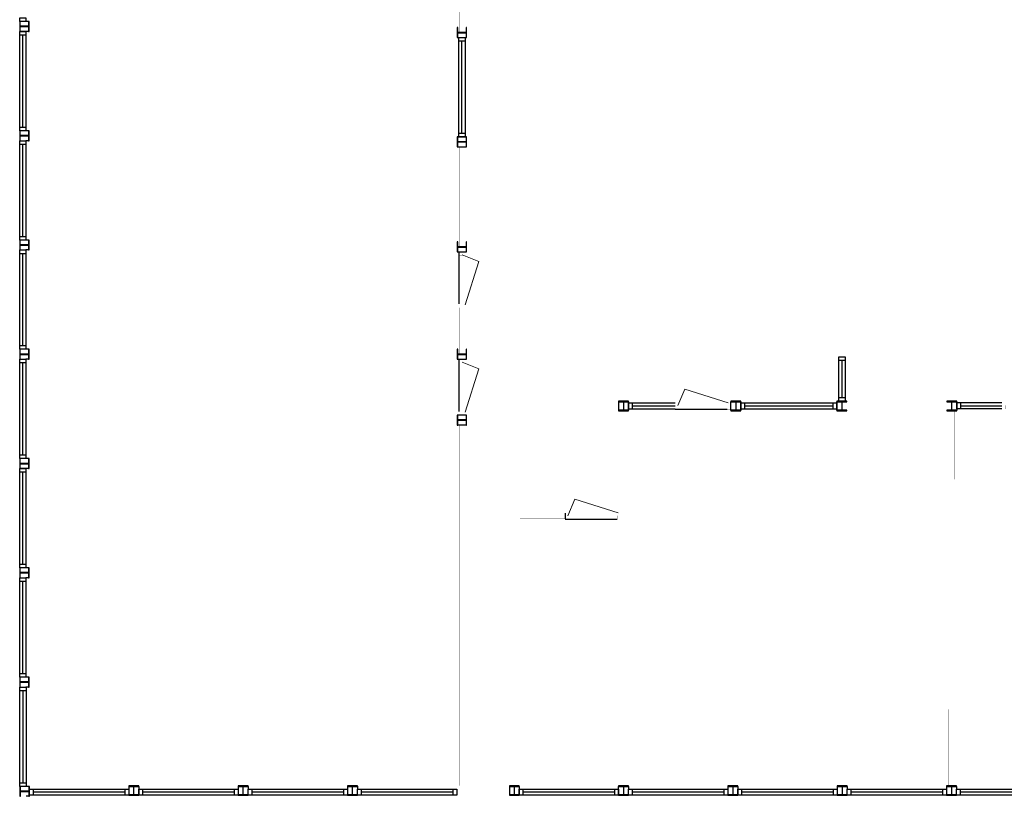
# Model space of a CAD drawing. Header units: millimetres. Extents: x -539328 to 307283, y -3176 to 118900.
# Tile 6 of 33: x 134727 to 152561, y 10322 to 24396. Entities that reach past the tile are written whole.
import ezdxf

# ---------------------------------------------------------------- set-up
doc = ezdxf.new("R2010")
doc.units = ezdxf.units.MM
doc.header["$LTSCALE"] = 50
doc.header["$MEASUREMENT"] = 0
doc.layers.get('0').update_dxf_attribs({"linetype": 'CONTINUOUS'})
for name, color, linetype in [('Begane grond$0$WANDEN', 7, 'CONTINUOUS'), ('Binnendeurkozijn', 4, 'CONTINUOUS'), ('Binnenkozijn', 4, 'CONTINUOUS'), ('Binnenmuur', 1, 'CONTINUOUS'), ('Buitendeurkozijn', 4, 'CONTINUOUS'), ('Timmerwerk', 5, 'CONTINUOUS')]:
    doc.layers.add(name, color=color, linetype=linetype)

msp = doc.modelspace()

# ---------------------------------------------------------------- linework, layer by layer
for points in [[(134726.61, 24182.15), (134736.11, 24182.15), (134736.11, 24254.15, -0.414213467), (134751.11, 24269.15), (134873.11, 24269.15, -0.414213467), (134888.11, 24254.15), (134888.11, 24182.15), (134897.61, 24182.15), (134897.61, 24362.15), (134888.11, 24362.15), (134888.11, 24290.15, -0.41421385), (134873.11, 24275.15), (134751.11, 24275.15, -0.414213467), (134736.11, 24290.15), (134736.11, 24362.15), (134726.61, 24362.15)], [(142822.111, 24252.15), (142812.611, 24252.15), (142812.611, 24180.15, -0.414213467), (142797.611, 24165.15), (142675.611, 24165.15, -0.414213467), (142660.611, 24180.15), (142660.611, 24252.15), (142651.111, 24252.15), (142651.111, 24072.15), (142660.611, 24072.15), (142660.611, 24144.15, -0.41421385), (142675.611, 24159.15), (142797.611, 24159.15, -0.414213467), (142812.611, 24144.15), (142812.611, 24072.15), (142822.111, 24072.15)], [(134726.61, 22202.15), (134736.11, 22202.15), (134736.11, 22274.15, -0.414213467), (134751.11, 22289.15), (134873.11, 22289.15, -0.414213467), (134888.11, 22274.15), (134888.11, 22202.15), (134897.61, 22202.15), (134897.61, 22382.15), (134888.11, 22382.15), (134888.11, 22310.15, -0.41421385), (134873.11, 22295.15), (134751.11, 22295.15, -0.414213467), (134736.11, 22310.15), (134736.11, 22382.15), (134726.61, 22382.15)], [(142822.111, 22272.15), (142812.611, 22272.15), (142812.611, 22200.15, -0.414213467), (142797.611, 22185.15), (142675.611, 22185.15, -0.414213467), (142660.611, 22200.15), (142660.611, 22272.15), (142651.111, 22272.15), (142651.111, 22092.15), (142660.611, 22092.15), (142660.611, 22164.15, -0.41421385), (142675.611, 22179.15), (142797.611, 22179.15, -0.414213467), (142812.611, 22164.15), (142812.611, 22092.15), (142822.111, 22092.15)], [(134726.61, 20222.15), (134736.11, 20222.15), (134736.11, 20294.15, -0.414213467), (134751.11, 20309.15), (134873.11, 20309.15, -0.414213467), (134888.11, 20294.15), (134888.11, 20222.15), (134897.61, 20222.15), (134897.61, 20402.15), (134888.11, 20402.15), (134888.11, 20330.15, -0.41421385), (134873.11, 20315.15), (134751.11, 20315.15, -0.414213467), (134736.11, 20330.15), (134736.11, 20402.15), (134726.61, 20402.15)], [(142822.111, 20369.15), (142812.611, 20369.15), (142812.611, 20297.15, -0.414213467), (142797.611, 20282.15), (142675.611, 20282.15, -0.414213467), (142660.611, 20297.15), (142660.611, 20369.15), (142651.111, 20369.15), (142651.11, 20189.15), (142660.61, 20189.15), (142660.61, 20261.15, -0.41421385), (142675.61, 20276.15), (142797.61, 20276.15, -0.414213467), (142812.61, 20261.15), (142812.61, 20189.15), (142822.111, 20189.15)], [(134726.61, 18242.15), (134736.11, 18242.15), (134736.11, 18314.15, -0.414213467), (134751.11, 18329.15), (134873.11, 18329.15, -0.414213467), (134888.11, 18314.15), (134888.11, 18242.15), (134897.61, 18242.15), (134897.61, 18422.15), (134888.11, 18422.15), (134888.11, 18350.15, -0.41421385), (134873.11, 18335.15), (134751.11, 18335.15, -0.414213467), (134736.11, 18350.15), (134736.11, 18422.15), (134726.61, 18422.15)], [(142822.11, 18422.15), (142812.61, 18422.15), (142812.61, 18350.15, -0.414213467), (142797.61, 18335.15), (142675.61, 18335.15, -0.414213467), (142660.61, 18350.15), (142660.61, 18422.15), (142651.11, 18422.15), (142651.11, 18242.15), (142660.61, 18242.15), (142660.61, 18314.15, -0.41421385), (142675.61, 18329.15), (142797.61, 18329.15, -0.414213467), (142812.61, 18314.15), (142812.61, 18242.15), (142822.11, 18242.15)], [(145755.61, 17309.15), (145755.61, 17318.65), (145683.61, 17318.65, -0.414213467), (145668.61, 17333.65), (145668.61, 17455.65, -0.414213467), (145683.61, 17470.65), (145755.61, 17470.65), (145755.61, 17480.15), (145575.61, 17480.15), (145575.61, 17470.65), (145647.61, 17470.65, -0.41421385), (145662.61, 17455.65), (145662.61, 17333.65, -0.414213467), (145647.61, 17318.65), (145575.61, 17318.65), (145575.61, 17309.15)], [(147789.61, 17309.15), (147789.61, 17318.65), (147717.61, 17318.65, -0.414213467), (147702.61, 17333.65), (147702.61, 17455.65, -0.414213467), (147717.61, 17470.65), (147789.61, 17470.65), (147789.61, 17480.15), (147609.61, 17480.15), (147609.61, 17470.65), (147681.61, 17470.65, -0.41421385), (147696.61, 17455.65), (147696.61, 17333.65, -0.414213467), (147681.61, 17318.65), (147609.61, 17318.65), (147609.61, 17309.15)], [(149709.61, 17309.151), (149709.61, 17318.651), (149637.61, 17318.651, -0.414213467), (149622.61, 17333.651), (149622.61, 17455.651, -0.414213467), (149637.61, 17470.651), (149709.61, 17470.651), (149709.61, 17480.151), (149529.61, 17480.151), (149529.61, 17470.651), (149601.61, 17470.651, -0.41421385), (149616.61, 17455.651), (149616.61, 17333.651, -0.414213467), (149601.61, 17318.651), (149529.61, 17318.651), (149529.61, 17309.151)], [(151698.61, 17309.15), (151698.61, 17318.65), (151626.61, 17318.65, -0.414213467), (151611.61, 17333.65), (151611.61, 17455.65, -0.414213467), (151626.61, 17470.65), (151698.61, 17470.65), (151698.61, 17480.15), (151518.61, 17480.151), (151518.61, 17470.651), (151590.61, 17470.651, -0.41421385), (151605.61, 17455.651), (151605.61, 17333.651, -0.414213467), (151590.61, 17318.651), (151518.61, 17318.651), (151518.61, 17309.15)], [(142651.11, 17050.15), (142660.61, 17050.15), (142660.61, 17122.15, -0.414213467), (142675.61, 17137.15), (142797.61, 17137.15, -0.414213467), (142812.61, 17122.15), (142812.61, 17050.15), (142822.11, 17050.15), (142822.11, 17230.15), (142812.61, 17230.15), (142812.61, 17158.15, -0.41421385), (142797.61, 17143.15), (142675.61, 17143.15, -0.414213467), (142660.61, 17158.15), (142660.61, 17230.15), (142651.11, 17230.15)], [(134726.61, 16262.15), (134736.11, 16262.15), (134736.11, 16334.15, -0.414213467), (134751.11, 16349.15), (134873.11, 16349.15, -0.414213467), (134888.11, 16334.15), (134888.11, 16262.15), (134897.61, 16262.15), (134897.61, 16442.15), (134888.11, 16442.15), (134888.11, 16370.15, -0.41421385), (134873.11, 16355.15), (134751.11, 16355.15, -0.414213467), (134736.11, 16370.15), (134736.11, 16442.15), (134726.61, 16442.15)], [(134726.61, 14282.15), (134736.11, 14282.15), (134736.11, 14354.15, -0.414213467), (134751.11, 14369.15), (134873.11, 14369.15, -0.414213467), (134888.11, 14354.15), (134888.11, 14282.15), (134897.61, 14282.15), (134897.61, 14462.15), (134888.11, 14462.15), (134888.11, 14390.15, -0.41421385), (134873.11, 14375.15), (134751.11, 14375.15, -0.414213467), (134736.11, 14390.15), (134736.11, 14462.15), (134726.61, 14462.15)], [(134726.61, 12302.15), (134736.11, 12302.15), (134736.11, 12374.15, -0.414213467), (134751.11, 12389.15), (134873.11, 12389.15, -0.414213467), (134888.11, 12374.15), (134888.11, 12302.15), (134897.61, 12302.15), (134897.61, 12482.15), (134888.11, 12482.15), (134888.11, 12410.15, -0.41421385), (134873.11, 12395.15), (134751.11, 12395.15, -0.414213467), (134736.11, 12410.15), (134736.11, 12482.15), (134726.61, 12482.15)], [(134731.36, 10322.15), (134740.86, 10322.15), (134740.86, 10394.15, -0.414213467), (134755.86, 10409.15), (134877.86, 10409.15, -0.414213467), (134892.86, 10394.15), (134892.86, 10322.15), (134902.36, 10322.15), (134902.36, 10502.15), (134892.86, 10502.15), (134892.86, 10430.15, -0.41421385), (134877.86, 10415.15), (134755.86, 10415.15, -0.414213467), (134740.86, 10430.15), (134740.86, 10502.15), (134731.36, 10502.15)], [(136882.36, 10340.65), (136882.36, 10350.15), (136810.36, 10350.15, -0.414213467), (136795.36, 10365.15), (136795.36, 10487.15, -0.414213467), (136810.36, 10502.15), (136882.36, 10502.15), (136882.36, 10511.65), (136702.36, 10511.65), (136702.36, 10502.15), (136774.36, 10502.15, -0.41421385), (136789.36, 10487.15), (136789.36, 10365.15, -0.414213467), (136774.36, 10350.15), (136702.36, 10350.15), (136702.36, 10340.65)], [(138862.36, 10340.65), (138862.36, 10350.15), (138790.36, 10350.15, -0.414213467), (138775.36, 10365.15), (138775.36, 10487.15, -0.414213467), (138790.36, 10502.15), (138862.36, 10502.15), (138862.36, 10511.65), (138682.36, 10511.65), (138682.36, 10502.15), (138754.36, 10502.15, -0.41421385), (138769.36, 10487.15), (138769.36, 10365.15, -0.414213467), (138754.36, 10350.15), (138682.36, 10350.15), (138682.36, 10340.65)], [(140842.36, 10340.65), (140842.36, 10350.15), (140770.36, 10350.15, -0.414213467), (140755.36, 10365.15), (140755.36, 10487.15, -0.414213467), (140770.36, 10502.15), (140842.36, 10502.15), (140842.36, 10511.65), (140662.36, 10511.65), (140662.36, 10502.15), (140734.36, 10502.15, -0.41421385), (140749.36, 10487.15), (140749.36, 10365.15, -0.414213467), (140734.36, 10350.15), (140662.36, 10350.15), (140662.36, 10340.65)], [(143775.61, 10340.65), (143775.61, 10350.15), (143703.61, 10350.15, -0.414213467), (143688.61, 10365.15), (143688.61, 10487.15, -0.414213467), (143703.61, 10502.15), (143775.61, 10502.15), (143775.61, 10511.65), (143595.61, 10511.65), (143595.61, 10502.15), (143667.61, 10502.15, -0.41421385), (143682.61, 10487.15), (143682.61, 10365.15, -0.414213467), (143667.61, 10350.15), (143595.61, 10350.15), (143595.61, 10340.65)], [(145755.61, 10340.65), (145755.61, 10350.15), (145683.61, 10350.15, -0.414213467), (145668.61, 10365.15), (145668.61, 10487.15, -0.414213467), (145683.61, 10502.15), (145755.61, 10502.15), (145755.61, 10511.65), (145575.61, 10511.65), (145575.61, 10502.15), (145647.61, 10502.15, -0.41421385), (145662.61, 10487.15), (145662.61, 10365.15, -0.414213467), (145647.61, 10350.15), (145575.61, 10350.15), (145575.61, 10340.65)], [(147735.61, 10340.65), (147735.61, 10350.15), (147663.61, 10350.15, -0.414213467), (147648.61, 10365.15), (147648.61, 10487.15, -0.414213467), (147663.61, 10502.15), (147735.61, 10502.15), (147735.61, 10511.65), (147555.61, 10511.65), (147555.61, 10502.15), (147627.61, 10502.15, -0.41421385), (147642.61, 10487.15), (147642.61, 10365.15, -0.414213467), (147627.61, 10350.15), (147555.61, 10350.15), (147555.61, 10340.65)], [(149715.61, 10340.65), (149715.61, 10350.15), (149643.61, 10350.15, -0.414213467), (149628.61, 10365.15), (149628.61, 10487.15, -0.414213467), (149643.61, 10502.15), (149715.61, 10502.15), (149715.61, 10511.65), (149535.61, 10511.65), (149535.61, 10502.15), (149607.61, 10502.15, -0.41421385), (149622.61, 10487.15), (149622.61, 10365.15, -0.414213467), (149607.61, 10350.15), (149535.61, 10350.15), (149535.61, 10340.65)], [(151695.61, 10340.65), (151695.61, 10350.15), (151623.61, 10350.15, -0.414213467), (151608.61, 10365.15), (151608.61, 10487.15, -0.414213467), (151623.61, 10502.15), (151695.61, 10502.15), (151695.61, 10511.65), (151515.61, 10511.65), (151515.61, 10502.15), (151587.61, 10502.15, -0.41421385), (151602.61, 10487.15), (151602.61, 10365.15, -0.414213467), (151587.61, 10350.15), (151515.61, 10350.15), (151515.61, 10340.65)]]:
    msp.add_lwpolyline(points, format="xyb", close=True)
at = {"layer": 'Begane grond$0$WANDEN'}
msp.add_line((144604.61, 15450.651), (144604.61, 15350.651), dxfattribs=at)
at = {"layer": 'Binnendeurkozijn'}
for p, q in [((142679.61, 20189.15), (142679.61, 19244.15)), ((142679.61, 18242.15), (142679.61, 17297.15)), ((146597.61, 17337.65), (147542.61, 17337.65)), ((144603.61, 15343.651), (145548.61, 15343.651))]:
    msp.add_line(p, q, dxfattribs=at)
at = {"layer": 'Binnenkozijn'}
for p, q in [((134783.61, 22449.15), (134783.61, 24115.15)), ((134840.61, 24115.15), (134840.61, 22449.15)), ((142736.611, 22339.15), (142736.611, 24005.15)), ((142793.611, 24005.15), (142793.611, 22339.15)), ((134783.61, 20469.15), (134783.61, 22135.15)), ((134840.61, 22135.15), (134840.61, 20469.15)), ((134783.61, 18489.15), (134783.61, 20155.15)), ((134840.61, 20155.15), (134840.61, 18489.15)), ((149562.61, 17547.151), (149562.61, 18217.151)), ((149619.61, 18217.151), (149619.61, 17547.151)), ((134783.61, 16509.15), (134783.61, 18175.15)), ((134840.61, 18175.15), (134840.61, 16509.15)), ((145822.61, 17451.65), (146597.61, 17451.65)), ((146597.61, 17394.65), (145822.61, 17394.65)), ((147856.61, 17451.651), (149462.61, 17451.651)), ((149462.61, 17394.651), (147856.61, 17394.651)), ((151765.61, 17399.403), (152515.11, 17399.403)), ((152515.11, 17342.403), (151765.61, 17342.403)), ((134783.61, 14529.15), (134783.61, 16195.15)), ((134840.61, 16195.15), (134840.61, 14529.15)), ((134783.61, 12549.15), (134783.61, 14215.15)), ((134840.61, 14215.15), (134840.61, 12549.15)), ((134788.36, 10569.15), (134788.36, 12235.15)), ((134845.36, 12235.15), (134845.36, 10569.15)), ((134969.36, 10454.65), (136635.36, 10454.65)), ((136635.36, 10397.65), (134969.36, 10397.65)), ((136949.36, 10454.65), (138615.36, 10454.65)), ((138615.36, 10397.65), (136949.36, 10397.65)), ((138929.36, 10454.65), (140595.36, 10454.65)), ((140595.36, 10397.65), (138929.36, 10397.65)), ((140909.36, 10454.65), (142575.36, 10454.65)), ((142575.36, 10397.65), (140909.36, 10397.65)), ((143842.61, 10454.65), (145508.61, 10454.65)), ((145508.61, 10397.65), (143842.61, 10397.65)), ((145822.61, 10454.65), (147488.61, 10454.65)), ((147488.61, 10397.65), (145822.61, 10397.65)), ((147802.61, 10454.65), (149468.61, 10454.65)), ((149468.61, 10397.65), (147802.61, 10397.65)), ((149782.61, 10454.65), (151448.61, 10454.65)), ((151448.61, 10397.65), (149782.61, 10397.65)), ((151762.61, 10454.65), (153428.61, 10454.65)), ((153428.61, 10397.65), (151762.61, 10397.65))]:
    msp.add_line(p, q, dxfattribs=at)
for points in [[(134726.61, 24362.15), (134726.61, 24429.15), (134840.61, 24429.15), (134840.61, 24362.15), (134726.61, 24362.15)], [(134726.61, 24115.15), (134726.61, 24182.15), (134840.61, 24182.15), (134840.61, 24115.15), (134726.61, 24115.15)], [(134726.61, 22449.15), (134726.61, 24115.15)], [(142679.611, 24005.15), (142679.611, 24072.15), (142793.611, 24072.15), (142793.611, 24005.15), (142679.611, 24005.15)], [(142679.611, 22339.15), (142679.611, 24005.15)], [(134726.61, 22382.15), (134726.61, 22449.15), (134840.61, 22449.15), (134840.61, 22382.15), (134726.61, 22382.15)], [(142679.611, 22272.15), (142679.611, 22339.15), (142793.611, 22339.15), (142793.611, 22272.15), (142679.611, 22272.15)], [(134726.61, 22135.15), (134726.61, 22202.15), (134840.61, 22202.15), (134840.61, 22135.15), (134726.61, 22135.15)], [(134726.61, 20469.15), (134726.61, 22135.15)], [(134726.61, 20402.15), (134726.61, 20469.15), (134840.61, 20469.15), (134840.61, 20402.15), (134726.61, 20402.15)], [(134726.61, 20155.15), (134726.61, 20222.15), (134840.61, 20222.15), (134840.61, 20155.15), (134726.61, 20155.15)], [(134726.61, 18489.15), (134726.61, 20155.15)], [(134726.61, 18422.15), (134726.61, 18489.15), (134840.61, 18489.15), (134840.61, 18422.15), (134726.61, 18422.15)], [(134726.61, 18175.15), (134726.61, 18242.15), (134840.61, 18242.15), (134840.61, 18175.15), (134726.61, 18175.15)], [(149676.61, 18284.151), (149676.61, 18217.151), (149562.61, 18217.151), (149562.61, 18284.151), (149676.61, 18284.151)], [(149676.61, 18217.151), (149676.61, 17547.151)], [(134726.61, 16509.15), (134726.61, 18175.15)], [(149676.61, 17547.151), (149676.61, 17480.151), (149562.61, 17480.151), (149562.61, 17547.151), (149676.61, 17547.151)], [(145822.61, 17337.65), (145755.61, 17337.65), (145755.61, 17451.65), (145822.61, 17451.65), (145822.61, 17337.65)], [(146597.61, 17337.65), (145822.61, 17337.65)], [(147856.61, 17337.651), (147789.61, 17337.651), (147789.61, 17451.651), (147856.61, 17451.651), (147856.61, 17337.651)], [(149462.61, 17337.651), (147856.61, 17337.651)], [(149529.61, 17337.651), (149462.61, 17337.651), (149462.61, 17451.651), (149529.61, 17451.651), (149529.61, 17337.651)], [(151698.61, 17456.403), (151765.61, 17456.403), (151765.61, 17342.403), (151698.61, 17342.403), (151698.61, 17456.403)], [(151765.61, 17456.403), (152515.11, 17456.403)], [(134726.61, 16442.15), (134726.61, 16509.15), (134840.61, 16509.15), (134840.61, 16442.15), (134726.61, 16442.15)], [(134726.61, 16195.15), (134726.61, 16262.15), (134840.61, 16262.15), (134840.61, 16195.15), (134726.61, 16195.15)], [(134726.61, 14529.15), (134726.61, 16195.15)], [(134726.61, 14462.15), (134726.61, 14529.15), (134840.61, 14529.15), (134840.61, 14462.15), (134726.61, 14462.15)], [(134726.61, 14215.15), (134726.61, 14282.15), (134840.61, 14282.15), (134840.61, 14215.15), (134726.61, 14215.15)], [(134726.61, 12549.15), (134726.61, 14215.15)], [(134726.61, 12482.15), (134726.61, 12549.15), (134840.61, 12549.15), (134840.61, 12482.15), (134726.61, 12482.15)], [(134731.36, 12235.15), (134731.36, 12302.15), (134845.36, 12302.15), (134845.36, 12235.15), (134731.36, 12235.15)], [(134731.36, 10569.15), (134731.36, 12235.15)], [(134731.36, 10502.15), (134731.36, 10569.15), (134845.36, 10569.15), (134845.36, 10502.15), (134731.36, 10502.15)], [(134969.36, 10340.65), (134902.36, 10340.65), (134902.36, 10454.65), (134969.36, 10454.65), (134969.36, 10340.65)], [(136702.36, 10340.65), (136635.36, 10340.65), (136635.36, 10454.65), (136702.36, 10454.65), (136702.36, 10340.65)], [(136949.36, 10340.65), (136882.36, 10340.65), (136882.36, 10454.65), (136949.36, 10454.65), (136949.36, 10340.65)], [(138682.36, 10340.65), (138615.36, 10340.65), (138615.36, 10454.65), (138682.36, 10454.65), (138682.36, 10340.65)], [(138929.36, 10340.65), (138862.36, 10340.65), (138862.36, 10454.65), (138929.36, 10454.65), (138929.36, 10340.65)], [(140662.36, 10340.65), (140595.36, 10340.65), (140595.36, 10454.65), (140662.36, 10454.65), (140662.36, 10340.65)], [(140909.36, 10340.65), (140842.36, 10340.65), (140842.36, 10454.65), (140909.36, 10454.65), (140909.36, 10340.65)], [(142642.36, 10340.65), (142575.36, 10340.65), (142575.36, 10454.65), (142642.36, 10454.65), (142642.36, 10340.65)], [(143842.61, 10340.65), (143775.61, 10340.65), (143775.61, 10454.65), (143842.61, 10454.65), (143842.61, 10340.65)], [(145575.61, 10340.65), (145508.61, 10340.65), (145508.61, 10454.65), (145575.61, 10454.65), (145575.61, 10340.65)], [(145822.61, 10340.65), (145755.61, 10340.65), (145755.61, 10454.65), (145822.61, 10454.65), (145822.61, 10340.65)], [(147555.61, 10340.65), (147488.61, 10340.65), (147488.61, 10454.65), (147555.61, 10454.65), (147555.61, 10340.65)], [(147802.61, 10340.65), (147735.61, 10340.65), (147735.61, 10454.65), (147802.61, 10454.65), (147802.61, 10340.65)], [(149535.61, 10340.65), (149468.61, 10340.65), (149468.61, 10454.65), (149535.61, 10454.65), (149535.61, 10340.65)], [(149782.61, 10340.65), (149715.61, 10340.65), (149715.61, 10454.65), (149782.61, 10454.65), (149782.61, 10340.65)], [(151515.61, 10340.65), (151448.61, 10340.65), (151448.61, 10454.65), (151515.61, 10454.65), (151515.61, 10340.65)], [(151762.61, 10340.65), (151695.61, 10340.65), (151695.61, 10454.65), (151762.61, 10454.65), (151762.61, 10340.65)], [(136635.36, 10340.65), (134969.36, 10340.65)], [(138615.36, 10340.65), (136949.36, 10340.65)], [(140595.36, 10340.65), (138929.36, 10340.65)], [(142575.36, 10340.65), (140909.36, 10340.65)], [(145508.61, 10340.65), (143842.61, 10340.65)], [(147488.61, 10340.65), (145822.61, 10340.65)], [(149468.61, 10340.65), (147802.61, 10340.65)], [(151448.61, 10340.65), (149782.61, 10340.65)], [(153428.61, 10340.65), (151762.61, 10340.65)]]:
    msp.add_lwpolyline(points, dxfattribs=at)
at = {"layer": 'Binnenmuur', "const_width": 0.8}
for points in [[(142786.611, 27142.15), (142786.611, 24165.15), (142686.611, 24165.15), (142686.611, 27142.15), (142786.611, 27142.15)], [(142786.611, 22092.15), (142786.611, 20282.15), (142686.611, 20282.15), (142686.611, 22092.15), (142786.611, 22092.15)], [(142786.61, 19177.15), (142786.61, 18335.15), (142686.61, 18335.15), (142686.61, 19177.15), (142786.61, 19177.15)], [(142651.11, 18282.15), (142651.11, 18382.15), (134897.61, 18382.15), (134897.61, 18282.15), (142651.11, 18282.15)], [(145715.61, 10511.65), (145715.61, 10511.65), (145715.61, 17309.15), (145615.61, 17309.15), (145615.61, 10511.65), (145715.61, 10511.65)], [(149622.61, 17394.651), (149622.61, 17444.651), (151605.61, 17444.651), (151605.61, 17344.651), (149622.61, 17344.651), (149622.61, 17394.651)], [(151555.61, 10511.65), (151655.61, 10511.65), (151658.61, 17309.15), (151558.61, 17309.15), (151555.61, 10511.65), (151655.61, 10511.65)], [(142686.61, 10517.681), (142786.61, 10517.681), (142786.61, 17050.15), (142686.61, 17050.15), (142686.61, 10517.681), (142786.61, 10517.681)], [(143786.61, 15450.651), (144603.61, 15450.651), (144603.61, 15350.651), (143786.61, 15350.651), (143786.61, 15450.651)]]:
    msp.add_lwpolyline(points, dxfattribs=at)
at = {"layer": 'Buitendeurkozijn', "lineweight": 0}
for p, q in [((142743.61, 20137.15), (143043.91, 20014.069)), ((143043.91, 20014.069), (142793.61, 19229.15)), ((142743.61, 18190.15), (143043.91, 18067.069)), ((143043.91, 18067.069), (142793.61, 17282.15)), ((146649.61, 17401.65), (146772.69, 17701.95)), ((146772.69, 17701.95), (147557.61, 17451.65)), ((144655.61, 15407.651), (144778.69, 15707.95)), ((144778.69, 15707.95), (145563.61, 15457.651))]:
    msp.add_line(p, q, dxfattribs=at)
at = {"layer": 'Buitendeurkozijn', "lineweight": 0, "const_width": 0.8}
for points in [[(142679.61, 20189.15), (142793.61, 20189.15), (142793.61, 20137.15), (142743.61, 20137.15), (142743.61, 20122.15), (142679.61, 20122.15), (142679.61, 20189.15)], [(142793.61, 19229.15), (142743.61, 19229.15), (142743.61, 20137.15), (142793.61, 20137.15), (142793.61, 19229.15)], [(142679.61, 19177.15), (142793.61, 19177.15), (142793.61, 19229.15), (142743.61, 19229.15), (142743.61, 19244.15), (142679.61, 19244.15), (142679.61, 19177.15)], [(142679.61, 18242.15), (142793.61, 18242.15), (142793.61, 18190.15), (142743.61, 18190.15), (142743.61, 18175.15), (142679.61, 18175.15), (142679.61, 18242.15)], [(142793.61, 17282.15), (142743.61, 17282.15), (142743.61, 18190.15), (142793.61, 18190.15), (142793.61, 17282.15)], [(146597.61, 17337.65), (146597.61, 17451.65), (146649.61, 17451.65), (146649.61, 17401.65), (146664.61, 17401.65), (146664.61, 17337.65), (146597.61, 17337.65)], [(147557.61, 17451.65), (147557.61, 17401.65), (146649.61, 17401.65), (146649.61, 17451.65), (147557.61, 17451.65)], [(147609.61, 17337.65), (147609.61, 17451.65), (147557.61, 17451.65), (147557.61, 17401.65), (147542.61, 17401.65), (147542.61, 17337.65), (147609.61, 17337.65)], [(152515.11, 17342.403), (152515.11, 17456.403), (152567.11, 17456.403), (152567.11, 17406.403), (152582.11, 17406.403), (152582.11, 17342.403), (152515.11, 17342.403)], [(142679.61, 17230.15), (142793.61, 17230.15), (142793.61, 17282.15), (142743.61, 17282.15), (142743.61, 17297.15), (142679.61, 17297.15), (142679.61, 17230.15)], [(144603.61, 15343.651), (144603.61, 15457.651), (144655.61, 15457.651), (144655.61, 15407.651), (144670.61, 15407.651), (144670.61, 15343.651), (144603.61, 15343.651)], [(145563.61, 15457.651), (145563.61, 15407.651), (144655.61, 15407.651), (144655.61, 15457.651), (145563.61, 15457.651)], [(145615.61, 15343.651), (145615.61, 15457.651), (145563.61, 15457.651), (145563.61, 15407.651), (145548.61, 15407.651), (145548.61, 15343.651), (145615.61, 15343.651)]]:
    msp.add_lwpolyline(points, dxfattribs=at)
at = {"layer": 'Buitendeurkozijn', "const_width": 0.8}
for points in [[(142679.61, 19344.809), (142679.61, 20122.15)], [(142679.61, 17397.809), (142679.61, 18175.15)], [(147441.95, 17337.65), (146664.61, 17337.65)], [(145447.951, 15343.651), (144670.61, 15343.651)]]:
    msp.add_lwpolyline(points, dxfattribs=at)
at = {"layer": 'Timmerwerk'}
for p, q in [((134888.11, 24362.15), (134736.11, 24362.15)), ((134888.11, 24182.15), (134736.11, 24182.15)), ((142660.611, 24072.15), (142812.611, 24072.15)), ((134888.11, 22382.15), (134840.61, 22382.15)), ((134888.11, 22202.15), (134840.61, 22202.15)), ((142660.611, 22272.15), (142812.611, 22272.15)), ((142660.611, 22092.15), (142812.611, 22092.15)), ((134888.11, 20402.15), (134840.61, 20402.15)), ((134888.11, 20222.15), (134840.61, 20222.15)), ((142660.61, 20189.15), (142812.61, 20189.15)), ((134892.86, 18422.15), (134736.11, 18422.15)), ((134888.11, 18242.15), (134840.61, 18242.15)), ((142660.61, 18242.15), (142812.61, 18242.15)), ((145575.61, 17470.65), (145575.61, 17318.65)), ((145755.61, 17470.65), (145755.61, 17318.65)), ((147609.61, 17318.65), (147609.61, 17470.65)), ((147789.61, 17470.65), (147789.61, 17318.651)), ((149529.61, 17318.651), (149529.61, 17470.651)), ((151698.61, 17470.65), (151698.61, 17318.652)), ((142812.61, 17230.15), (142660.61, 17230.15)), ((142812.61, 17050.15), (142660.61, 17050.15)), ((134888.11, 16442.15), (134736.11, 16442.15)), ((134888.11, 16262.15), (134736.11, 16262.15)), ((134888.11, 14462.15), (134840.61, 14462.15)), ((134888.11, 14282.15), (134840.61, 14282.15)), ((134888.11, 12482.15), (134840.61, 12482.15)), ((134888.11, 12302.15), (134840.61, 12302.15)), ((134892.86, 10502.15), (134845.36, 10502.15)), ((136702.36, 10502.15), (136702.36, 10350.15)), ((136882.36, 10502.15), (136882.36, 10350.15)), ((138682.36, 10502.15), (138682.36, 10454.65)), ((138862.36, 10502.15), (138862.36, 10454.65)), ((140662.36, 10502.15), (140662.36, 10454.65)), ((140842.36, 10506.9), (140842.36, 10454.65)), ((143595.61, 10502.15), (143595.61, 10350.15)), ((143775.61, 10502.15), (143775.61, 10350.15)), ((145575.61, 10350.15), (145575.61, 10502.15)), ((145755.61, 10502.15), (145755.61, 10454.65)), ((147555.61, 10502.15), (147555.61, 10350.15)), ((147735.61, 10502.15), (147735.61, 10350.15)), ((149535.61, 10502.15), (149535.61, 10454.65)), ((149715.61, 10502.15), (149715.61, 10454.65)), ((151515.61, 10502.15), (151515.61, 10454.65)), ((151695.61, 10502.15), (151695.61, 10454.65)), ((134892.86, 10322.15), (134845.36, 10322.15))]:
    msp.add_line(p, q, dxfattribs=at)

doc.saveas('drawing.dxf')
